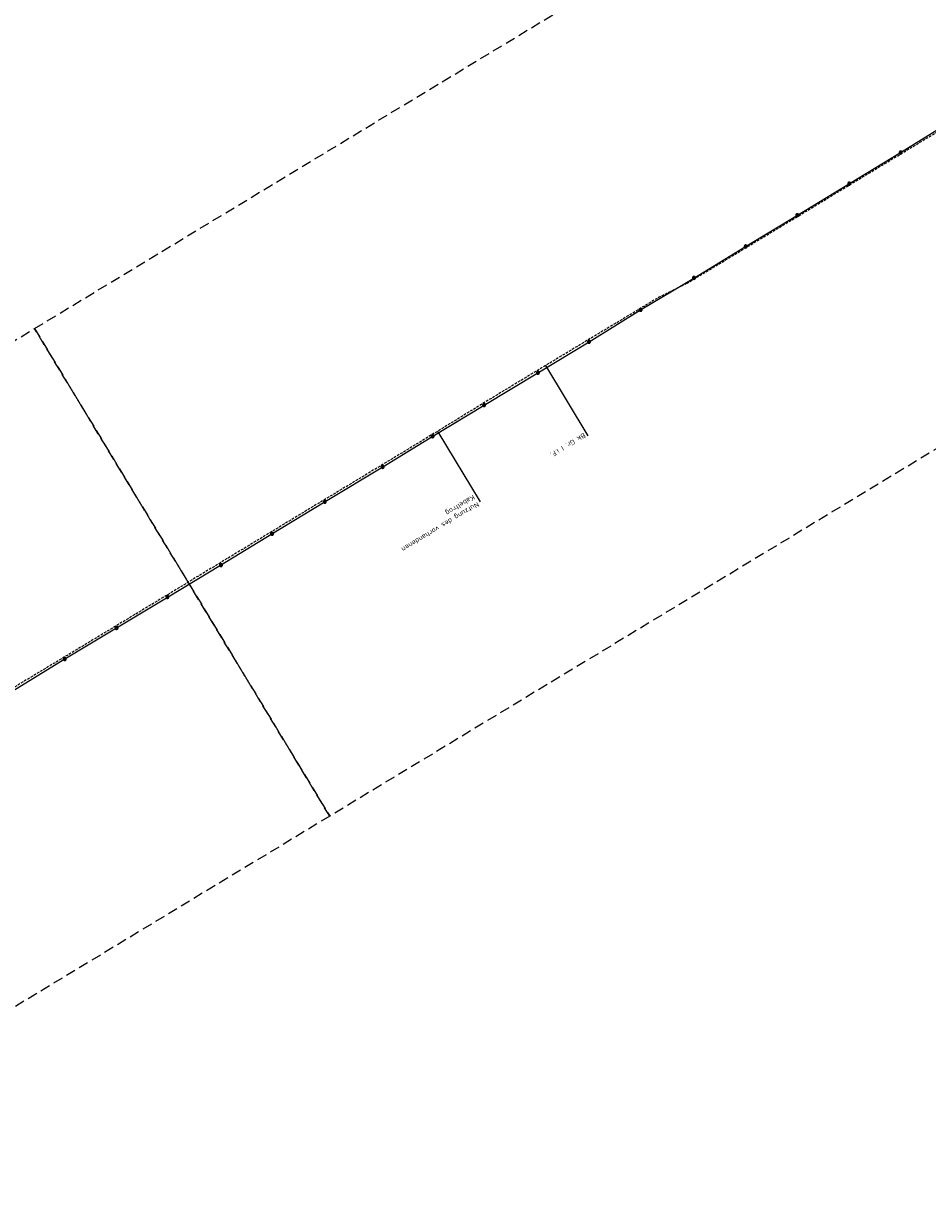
# Model space of a CAD drawing. Header units: metres. Extents: x 3425266 to 3446567, y 5432533 to 5452217.
# Tile 17 of 82: x 3433283 to 3433738, y 5436416 to 5437011. Entities that reach past the tile are written whole.
import ezdxf
from ezdxf import colors
from ezdxf.entities.mleader import LeaderData, LeaderLine
from ezdxf.math import Vec2, Vec3

# ---------------------------------------------------------------- set-up
doc = ezdxf.new("R2010")
doc.units = ezdxf.units.M
doc.header["$MEASUREMENT"] = 0
doc.linetypes.add('DASHED', pattern=[0.75, 0.5, -0.25])
doc.linetypes.add('STRICHLINIEX2', pattern=[1.5, 1, -0.5])
doc.layers.add('B_KTB_Text', color=7, linetype='Continuous', lineweight=18, true_color=0x939393)
doc.layers.add('MC-AL-Blattschnitte_3433', color=30, linetype='STRICHLINIEX2', lineweight=18, plot=False)
doc.layers.add('MC-AL_Neubau_Planung-ESTW-Landau-Kabeltrog_vorhanden_TXT', color=30, linetype='Continuous', lineweight=25)
doc.layers.add('R_KTB', color=40, linetype='Continuous', lineweight=18)
doc.layers.add('MC-AL_Verlauf_KTB_Bestandstrog_LIN', color=80, linetype='Continuous')
doc.styles.add('Isocpeur', font='isocpeur.ttf')

# ---------------------------------------------------------------- blocks, each defined once
blk = doc.blocks.new('_None')

msp = doc.modelspace()

# ---------------------------------------------------------------- linework, layer by layer
at = {"layer": 'MC-AL-Blattschnitte_3433', "ltscale": 5}
msp.add_lwpolyline([(3433436.978, 5436611.785), (3432647.468, 5436133.817), (3432498.834, 5436379.331), (3433288.345, 5436857.298)], close=True, dxfattribs=at)
at = {"layer": 'MC-AL_Verlauf_KTB_Bestandstrog_LIN', "linetype": 'DASHED', "ltscale": 2.5, "flags": 128}
for points in [[(3433616.916, 5436880.091), (3433635.352, 5436891.246), (3433651.934, 5436901.303), (3433673.133, 5436914.109), (3433697.71, 5436929.024), (3433724.952, 5436945.49), (3433751.753, 5436961.752)], [(3433616.916, 5436880.091), (3433602.932, 5436873.143), (3433568.373, 5436852.394), (3433522.804, 5436824.88), (3433505.885, 5436814.534), (3433480.845, 5436799.222), (3433425.355, 5436765.723), (3433340.073, 5436714.025), (3433273.71, 5436674.033), (3433136.162, 5436590.295), (3433073.566, 5436552.184), (3432939.912, 5436471.322), (3432872.928, 5436430.76)]]:
    msp.add_lwpolyline(points, dxfattribs=at)
at = {"layer": 'R_KTB'}
for p, q in [((3433725.118, 5436946.322), (3433723.836, 5436945.543)), ((3433724.088, 5436946.574), (3433724.867, 5436945.292)), ((3433699.23, 5436930.649), (3433697.948, 5436929.87)), ((3433698.2, 5436930.901), (3433698.979, 5436929.619)), ((3433673.042, 5436914.794), (3433671.76, 5436914.015)), ((3433672.012, 5436915.046), (3433672.791, 5436913.764)), ((3433647.053, 5436899.03), (3433645.771, 5436898.251)), ((3433646.023, 5436899.282), (3433646.802, 5436898)), ((3433621.034, 5436883.214), (3433619.752, 5436882.435)), ((3433620.004, 5436883.466), (3433620.783, 5436882.184)), ((3433594.155, 5436867.129), (3433592.873, 5436866.35)), ((3433593.125, 5436867.381), (3433593.904, 5436866.099)), ((3433568.17, 5436851.056), (3433566.888, 5436850.277)), ((3433567.14, 5436851.308), (3433567.919, 5436850.026)), ((3433542.428, 5436835.409), (3433541.146, 5436834.63)), ((3433541.398, 5436835.661), (3433542.177, 5436834.379)), ((3433515.324, 5436819.187), (3433514.042, 5436818.408)), ((3433514.294, 5436819.439), (3433515.073, 5436818.157)), ((3433464.262, 5436788.056), (3433462.98, 5436787.277)), ((3433463.232, 5436788.308), (3433464.011, 5436787.026)), ((3433435.149, 5436770.524), (3433433.867, 5436769.745)), ((3433434.119, 5436770.776), (3433434.898, 5436769.494)), ((3433408.585, 5436754.38), (3433407.303, 5436753.601)), ((3433407.555, 5436754.632), (3433408.334, 5436753.35)), ((3433382.842, 5436738.577), (3433381.56, 5436737.798)), ((3433381.812, 5436738.829), (3433382.591, 5436737.547)), ((3433355.93, 5436722.536), (3433354.648, 5436721.757)), ((3433354.9, 5436722.788), (3433355.679, 5436721.506)), ((3433330.3, 5436706.958), (3433329.018, 5436706.179)), ((3433329.27, 5436707.21), (3433330.049, 5436705.928)), ((3433304.188, 5436691.305), (3433302.906, 5436690.526)), ((3433303.158, 5436691.557), (3433303.937, 5436690.275))]:
    msp.add_line(p, q, dxfattribs=at)
for points in [[(3433723.836, 5436945.543), (3433723.881, 5436945.478), (3433723.931, 5436945.419), (3433723.988, 5436945.364), (3433724.05, 5436945.316), (3433724.117, 5436945.275), (3433724.188, 5436945.241), (3433724.262, 5436945.215), (3433724.338, 5436945.196), (3433724.416, 5436945.185), (3433724.494, 5436945.183), (3433724.573, 5436945.189), (3433724.65, 5436945.203), (3433724.725, 5436945.225), (3433724.798, 5436945.255), (3433724.867, 5436945.292), (3433724.932, 5436945.336), (3433724.992, 5436945.387), (3433725.046, 5436945.443), (3433725.094, 5436945.506), (3433725.135, 5436945.572), (3433725.169, 5436945.643), (3433725.196, 5436945.717), (3433725.214, 5436945.793), (3433725.225, 5436945.871), (3433725.227, 5436945.95), (3433725.221, 5436946.028), (3433725.207, 5436946.105), (3433725.185, 5436946.18), (3433725.156, 5436946.253), (3433725.118, 5436946.322), (3433725.074, 5436946.387), (3433725.023, 5436946.447), (3433724.967, 5436946.501), (3433724.905, 5436946.549), (3433724.838, 5436946.591), (3433724.767, 5436946.624), (3433724.693, 5436946.651), (3433724.617, 5436946.67), (3433724.539, 5436946.68), (3433724.461, 5436946.683), (3433724.382, 5436946.677), (3433724.305, 5436946.663), (3433724.23, 5436946.641), (3433724.157, 5436946.611), (3433724.088, 5436946.574), (3433724.023, 5436946.529), (3433723.963, 5436946.479), (3433723.909, 5436946.422), (3433723.861, 5436946.36), (3433723.82, 5436946.293), (3433723.786, 5436946.222), (3433723.759, 5436946.148), (3433723.741, 5436946.072), (3433723.73, 5436945.994), (3433723.728, 5436945.916), (3433723.734, 5436945.838), (3433723.748, 5436945.76), (3433723.77, 5436945.685), (3433723.799, 5436945.613), (3433723.836, 5436945.543)], [(3433697.948, 5436929.87), (3433697.993, 5436929.805), (3433698.043, 5436929.746), (3433698.1, 5436929.691), (3433698.162, 5436929.643), (3433698.229, 5436929.602), (3433698.3, 5436929.568), (3433698.374, 5436929.542), (3433698.45, 5436929.523), (3433698.528, 5436929.512), (3433698.606, 5436929.51), (3433698.685, 5436929.516), (3433698.762, 5436929.53), (3433698.837, 5436929.552), (3433698.91, 5436929.582), (3433698.979, 5436929.619), (3433699.044, 5436929.663), (3433699.104, 5436929.714), (3433699.158, 5436929.77), (3433699.206, 5436929.833), (3433699.247, 5436929.899), (3433699.281, 5436929.97), (3433699.308, 5436930.044), (3433699.326, 5436930.12), (3433699.337, 5436930.198), (3433699.339, 5436930.277), (3433699.333, 5436930.355), (3433699.319, 5436930.432), (3433699.297, 5436930.507), (3433699.268, 5436930.58), (3433699.23, 5436930.649), (3433699.186, 5436930.714), (3433699.135, 5436930.774), (3433699.079, 5436930.828), (3433699.017, 5436930.876), (3433698.95, 5436930.918), (3433698.879, 5436930.951), (3433698.805, 5436930.978), (3433698.729, 5436930.997), (3433698.651, 5436931.007), (3433698.573, 5436931.01), (3433698.494, 5436931.004), (3433698.417, 5436930.99), (3433698.342, 5436930.968), (3433698.269, 5436930.938), (3433698.2, 5436930.901), (3433698.135, 5436930.856), (3433698.075, 5436930.806), (3433698.021, 5436930.749), (3433697.973, 5436930.687), (3433697.932, 5436930.62), (3433697.898, 5436930.549), (3433697.871, 5436930.475), (3433697.853, 5436930.399), (3433697.842, 5436930.321), (3433697.84, 5436930.243), (3433697.846, 5436930.165), (3433697.86, 5436930.087), (3433697.882, 5436930.012), (3433697.911, 5436929.94), (3433697.948, 5436929.87)], [(3433671.76, 5436914.015), (3433671.805, 5436913.95), (3433671.855, 5436913.891), (3433671.912, 5436913.836), (3433671.974, 5436913.788), (3433672.041, 5436913.747), (3433672.112, 5436913.713), (3433672.186, 5436913.687), (3433672.262, 5436913.668), (3433672.34, 5436913.657), (3433672.418, 5436913.655), (3433672.497, 5436913.661), (3433672.574, 5436913.675), (3433672.649, 5436913.697), (3433672.722, 5436913.727), (3433672.791, 5436913.764), (3433672.856, 5436913.808), (3433672.916, 5436913.859), (3433672.97, 5436913.915), (3433673.018, 5436913.978), (3433673.059, 5436914.044), (3433673.093, 5436914.115), (3433673.12, 5436914.189), (3433673.138, 5436914.265), (3433673.149, 5436914.343), (3433673.151, 5436914.422), (3433673.145, 5436914.5), (3433673.131, 5436914.577), (3433673.109, 5436914.652), (3433673.08, 5436914.725), (3433673.042, 5436914.794), (3433672.998, 5436914.859), (3433672.947, 5436914.919), (3433672.891, 5436914.973), (3433672.829, 5436915.021), (3433672.762, 5436915.063), (3433672.691, 5436915.096), (3433672.617, 5436915.123), (3433672.541, 5436915.142), (3433672.463, 5436915.152), (3433672.385, 5436915.155), (3433672.306, 5436915.149), (3433672.229, 5436915.135), (3433672.154, 5436915.113), (3433672.081, 5436915.083), (3433672.012, 5436915.046), (3433671.947, 5436915.001), (3433671.887, 5436914.951), (3433671.833, 5436914.894), (3433671.785, 5436914.832), (3433671.744, 5436914.765), (3433671.71, 5436914.694), (3433671.683, 5436914.62), (3433671.665, 5436914.544), (3433671.654, 5436914.466), (3433671.652, 5436914.388), (3433671.658, 5436914.31), (3433671.672, 5436914.232), (3433671.694, 5436914.157), (3433671.723, 5436914.085), (3433671.76, 5436914.015)], [(3433645.771, 5436898.251), (3433645.816, 5436898.186), (3433645.866, 5436898.127), (3433645.923, 5436898.072), (3433645.985, 5436898.024), (3433646.052, 5436897.983), (3433646.123, 5436897.949), (3433646.197, 5436897.923), (3433646.273, 5436897.904), (3433646.351, 5436897.893), (3433646.429, 5436897.891), (3433646.508, 5436897.897), (3433646.585, 5436897.911), (3433646.66, 5436897.933), (3433646.733, 5436897.963), (3433646.802, 5436898), (3433646.867, 5436898.044), (3433646.927, 5436898.095), (3433646.981, 5436898.151), (3433647.029, 5436898.214), (3433647.07, 5436898.28), (3433647.104, 5436898.351), (3433647.131, 5436898.425), (3433647.149, 5436898.501), (3433647.16, 5436898.579), (3433647.162, 5436898.658), (3433647.156, 5436898.736), (3433647.142, 5436898.813), (3433647.12, 5436898.888), (3433647.091, 5436898.961), (3433647.053, 5436899.03), (3433647.009, 5436899.095), (3433646.958, 5436899.155), (3433646.902, 5436899.209), (3433646.84, 5436899.257), (3433646.773, 5436899.299), (3433646.702, 5436899.332), (3433646.628, 5436899.359), (3433646.552, 5436899.378), (3433646.474, 5436899.388), (3433646.396, 5436899.391), (3433646.317, 5436899.385), (3433646.24, 5436899.371), (3433646.165, 5436899.349), (3433646.092, 5436899.319), (3433646.023, 5436899.282), (3433645.958, 5436899.237), (3433645.898, 5436899.187), (3433645.844, 5436899.13), (3433645.796, 5436899.068), (3433645.755, 5436899.001), (3433645.721, 5436898.93), (3433645.694, 5436898.856), (3433645.676, 5436898.78), (3433645.665, 5436898.702), (3433645.663, 5436898.624), (3433645.669, 5436898.546), (3433645.683, 5436898.468), (3433645.705, 5436898.393), (3433645.734, 5436898.321), (3433645.771, 5436898.251)], [(3433619.752, 5436882.435), (3433619.797, 5436882.37), (3433619.847, 5436882.311), (3433619.904, 5436882.256), (3433619.966, 5436882.208), (3433620.033, 5436882.167), (3433620.104, 5436882.133), (3433620.178, 5436882.107), (3433620.254, 5436882.088), (3433620.332, 5436882.077), (3433620.41, 5436882.075), (3433620.489, 5436882.081), (3433620.566, 5436882.095), (3433620.641, 5436882.117), (3433620.714, 5436882.147), (3433620.783, 5436882.184), (3433620.848, 5436882.228), (3433620.908, 5436882.279), (3433620.962, 5436882.335), (3433621.01, 5436882.398), (3433621.051, 5436882.464), (3433621.085, 5436882.535), (3433621.112, 5436882.609), (3433621.13, 5436882.685), (3433621.141, 5436882.763), (3433621.143, 5436882.842), (3433621.137, 5436882.92), (3433621.123, 5436882.997), (3433621.101, 5436883.072), (3433621.072, 5436883.145), (3433621.034, 5436883.214), (3433620.99, 5436883.279), (3433620.939, 5436883.339), (3433620.883, 5436883.393), (3433620.821, 5436883.441), (3433620.754, 5436883.483), (3433620.683, 5436883.516), (3433620.609, 5436883.543), (3433620.533, 5436883.562), (3433620.455, 5436883.572), (3433620.377, 5436883.575), (3433620.298, 5436883.569), (3433620.221, 5436883.555), (3433620.146, 5436883.533), (3433620.073, 5436883.503), (3433620.004, 5436883.466), (3433619.939, 5436883.421), (3433619.879, 5436883.371), (3433619.825, 5436883.314), (3433619.777, 5436883.252), (3433619.736, 5436883.185), (3433619.702, 5436883.114), (3433619.675, 5436883.04), (3433619.657, 5436882.964), (3433619.646, 5436882.886), (3433619.644, 5436882.808), (3433619.65, 5436882.73), (3433619.664, 5436882.652), (3433619.686, 5436882.577), (3433619.715, 5436882.505), (3433619.752, 5436882.435)], [(3433592.873, 5436866.35), (3433592.918, 5436866.285), (3433592.968, 5436866.226), (3433593.025, 5436866.171), (3433593.087, 5436866.123), (3433593.154, 5436866.082), (3433593.225, 5436866.048), (3433593.299, 5436866.022), (3433593.375, 5436866.003), (3433593.453, 5436865.992), (3433593.531, 5436865.99), (3433593.61, 5436865.996), (3433593.687, 5436866.01), (3433593.762, 5436866.032), (3433593.835, 5436866.062), (3433593.904, 5436866.099), (3433593.969, 5436866.143), (3433594.029, 5436866.194), (3433594.083, 5436866.25), (3433594.131, 5436866.313), (3433594.172, 5436866.379), (3433594.206, 5436866.45), (3433594.233, 5436866.524), (3433594.251, 5436866.6), (3433594.262, 5436866.678), (3433594.264, 5436866.757), (3433594.258, 5436866.835), (3433594.244, 5436866.912), (3433594.222, 5436866.987), (3433594.193, 5436867.06), (3433594.155, 5436867.129), (3433594.111, 5436867.194), (3433594.06, 5436867.254), (3433594.004, 5436867.308), (3433593.942, 5436867.356), (3433593.875, 5436867.398), (3433593.804, 5436867.431), (3433593.73, 5436867.458), (3433593.654, 5436867.477), (3433593.576, 5436867.487), (3433593.498, 5436867.49), (3433593.419, 5436867.484), (3433593.342, 5436867.47), (3433593.267, 5436867.448), (3433593.194, 5436867.418), (3433593.125, 5436867.381), (3433593.06, 5436867.336), (3433593, 5436867.286), (3433592.946, 5436867.229), (3433592.898, 5436867.167), (3433592.857, 5436867.1), (3433592.823, 5436867.029), (3433592.796, 5436866.955), (3433592.778, 5436866.879), (3433592.767, 5436866.801), (3433592.765, 5436866.723), (3433592.771, 5436866.645), (3433592.785, 5436866.567), (3433592.807, 5436866.492), (3433592.836, 5436866.42), (3433592.873, 5436866.35)], [(3433566.888, 5436850.277), (3433566.933, 5436850.212), (3433566.983, 5436850.153), (3433567.04, 5436850.098), (3433567.102, 5436850.05), (3433567.169, 5436850.009), (3433567.24, 5436849.975), (3433567.314, 5436849.949), (3433567.39, 5436849.93), (3433567.468, 5436849.919), (3433567.546, 5436849.917), (3433567.625, 5436849.923), (3433567.702, 5436849.937), (3433567.777, 5436849.959), (3433567.85, 5436849.989), (3433567.919, 5436850.026), (3433567.984, 5436850.07), (3433568.044, 5436850.121), (3433568.098, 5436850.177), (3433568.146, 5436850.24), (3433568.187, 5436850.306), (3433568.221, 5436850.377), (3433568.248, 5436850.451), (3433568.266, 5436850.527), (3433568.277, 5436850.605), (3433568.279, 5436850.684), (3433568.273, 5436850.762), (3433568.259, 5436850.839), (3433568.237, 5436850.914), (3433568.208, 5436850.987), (3433568.17, 5436851.056), (3433568.126, 5436851.121), (3433568.075, 5436851.181), (3433568.019, 5436851.235), (3433567.957, 5436851.283), (3433567.89, 5436851.325), (3433567.819, 5436851.358), (3433567.745, 5436851.385), (3433567.669, 5436851.404), (3433567.591, 5436851.414), (3433567.513, 5436851.417), (3433567.434, 5436851.411), (3433567.357, 5436851.397), (3433567.282, 5436851.375), (3433567.209, 5436851.345), (3433567.14, 5436851.308), (3433567.075, 5436851.263), (3433567.015, 5436851.213), (3433566.961, 5436851.156), (3433566.913, 5436851.094), (3433566.872, 5436851.027), (3433566.838, 5436850.956), (3433566.811, 5436850.882), (3433566.793, 5436850.806), (3433566.782, 5436850.728), (3433566.78, 5436850.65), (3433566.786, 5436850.572), (3433566.8, 5436850.494), (3433566.822, 5436850.419), (3433566.851, 5436850.347), (3433566.888, 5436850.277)], [(3433541.146, 5436834.63), (3433541.191, 5436834.565), (3433541.241, 5436834.506), (3433541.298, 5436834.451), (3433541.36, 5436834.403), (3433541.427, 5436834.362), (3433541.498, 5436834.328), (3433541.572, 5436834.302), (3433541.648, 5436834.283), (3433541.726, 5436834.272), (3433541.804, 5436834.27), (3433541.883, 5436834.276), (3433541.96, 5436834.29), (3433542.035, 5436834.312), (3433542.108, 5436834.342), (3433542.177, 5436834.379), (3433542.242, 5436834.423), (3433542.302, 5436834.474), (3433542.356, 5436834.53), (3433542.404, 5436834.593), (3433542.445, 5436834.659), (3433542.479, 5436834.73), (3433542.506, 5436834.804), (3433542.524, 5436834.88), (3433542.535, 5436834.958), (3433542.537, 5436835.037), (3433542.531, 5436835.115), (3433542.517, 5436835.192), (3433542.495, 5436835.267), (3433542.466, 5436835.34), (3433542.428, 5436835.409), (3433542.384, 5436835.474), (3433542.333, 5436835.534), (3433542.277, 5436835.588), (3433542.215, 5436835.636), (3433542.148, 5436835.678), (3433542.077, 5436835.711), (3433542.003, 5436835.738), (3433541.927, 5436835.757), (3433541.849, 5436835.767), (3433541.771, 5436835.77), (3433541.692, 5436835.764), (3433541.615, 5436835.75), (3433541.54, 5436835.728), (3433541.467, 5436835.698), (3433541.398, 5436835.661), (3433541.333, 5436835.616), (3433541.273, 5436835.566), (3433541.219, 5436835.509), (3433541.171, 5436835.447), (3433541.13, 5436835.38), (3433541.096, 5436835.309), (3433541.069, 5436835.235), (3433541.051, 5436835.159), (3433541.04, 5436835.081), (3433541.038, 5436835.003), (3433541.044, 5436834.925), (3433541.058, 5436834.847), (3433541.08, 5436834.772), (3433541.109, 5436834.7), (3433541.146, 5436834.63)], [(3433514.042, 5436818.408), (3433514.087, 5436818.343), (3433514.137, 5436818.284), (3433514.194, 5436818.229), (3433514.256, 5436818.181), (3433514.323, 5436818.14), (3433514.394, 5436818.106), (3433514.468, 5436818.08), (3433514.544, 5436818.061), (3433514.622, 5436818.05), (3433514.7, 5436818.048), (3433514.779, 5436818.054), (3433514.856, 5436818.068), (3433514.931, 5436818.09), (3433515.004, 5436818.12), (3433515.073, 5436818.157), (3433515.138, 5436818.201), (3433515.198, 5436818.252), (3433515.252, 5436818.308), (3433515.3, 5436818.371), (3433515.341, 5436818.437), (3433515.375, 5436818.508), (3433515.402, 5436818.582), (3433515.42, 5436818.658), (3433515.431, 5436818.736), (3433515.433, 5436818.815), (3433515.427, 5436818.893), (3433515.413, 5436818.97), (3433515.391, 5436819.045), (3433515.362, 5436819.118), (3433515.324, 5436819.187), (3433515.28, 5436819.252), (3433515.229, 5436819.312), (3433515.173, 5436819.366), (3433515.111, 5436819.414), (3433515.044, 5436819.456), (3433514.973, 5436819.489), (3433514.899, 5436819.516), (3433514.823, 5436819.535), (3433514.745, 5436819.545), (3433514.667, 5436819.548), (3433514.588, 5436819.542), (3433514.511, 5436819.528), (3433514.436, 5436819.506), (3433514.363, 5436819.476), (3433514.294, 5436819.439), (3433514.229, 5436819.394), (3433514.169, 5436819.344), (3433514.115, 5436819.287), (3433514.067, 5436819.225), (3433514.026, 5436819.158), (3433513.992, 5436819.087), (3433513.965, 5436819.013), (3433513.947, 5436818.937), (3433513.936, 5436818.859), (3433513.934, 5436818.781), (3433513.94, 5436818.703), (3433513.954, 5436818.625), (3433513.976, 5436818.55), (3433514.005, 5436818.478), (3433514.042, 5436818.408)], [(3433462.98, 5436787.277), (3433463.025, 5436787.212), (3433463.075, 5436787.153), (3433463.132, 5436787.098), (3433463.194, 5436787.05), (3433463.261, 5436787.009), (3433463.332, 5436786.975), (3433463.406, 5436786.949), (3433463.482, 5436786.93), (3433463.56, 5436786.919), (3433463.638, 5436786.917), (3433463.717, 5436786.923), (3433463.794, 5436786.937), (3433463.869, 5436786.959), (3433463.942, 5436786.989), (3433464.011, 5436787.026), (3433464.076, 5436787.07), (3433464.136, 5436787.121), (3433464.19, 5436787.177), (3433464.238, 5436787.24), (3433464.279, 5436787.306), (3433464.313, 5436787.377), (3433464.34, 5436787.451), (3433464.358, 5436787.527), (3433464.369, 5436787.605), (3433464.371, 5436787.684), (3433464.365, 5436787.762), (3433464.351, 5436787.839), (3433464.329, 5436787.914), (3433464.3, 5436787.987), (3433464.262, 5436788.056), (3433464.218, 5436788.121), (3433464.167, 5436788.181), (3433464.111, 5436788.235), (3433464.049, 5436788.283), (3433463.982, 5436788.325), (3433463.911, 5436788.358), (3433463.837, 5436788.385), (3433463.761, 5436788.404), (3433463.683, 5436788.414), (3433463.605, 5436788.417), (3433463.526, 5436788.411), (3433463.449, 5436788.397), (3433463.374, 5436788.375), (3433463.301, 5436788.345), (3433463.232, 5436788.308), (3433463.167, 5436788.263), (3433463.107, 5436788.213), (3433463.053, 5436788.156), (3433463.005, 5436788.094), (3433462.964, 5436788.027), (3433462.93, 5436787.956), (3433462.903, 5436787.882), (3433462.885, 5436787.806), (3433462.874, 5436787.728), (3433462.872, 5436787.65), (3433462.878, 5436787.572), (3433462.892, 5436787.494), (3433462.914, 5436787.419), (3433462.943, 5436787.347), (3433462.98, 5436787.277)], [(3433433.867, 5436769.745), (3433433.912, 5436769.68), (3433433.962, 5436769.621), (3433434.019, 5436769.566), (3433434.081, 5436769.518), (3433434.148, 5436769.477), (3433434.219, 5436769.443), (3433434.293, 5436769.417), (3433434.369, 5436769.398), (3433434.447, 5436769.387), (3433434.525, 5436769.385), (3433434.604, 5436769.391), (3433434.681, 5436769.405), (3433434.756, 5436769.427), (3433434.829, 5436769.457), (3433434.898, 5436769.494), (3433434.963, 5436769.538), (3433435.023, 5436769.589), (3433435.077, 5436769.645), (3433435.125, 5436769.708), (3433435.166, 5436769.774), (3433435.2, 5436769.845), (3433435.227, 5436769.919), (3433435.245, 5436769.995), (3433435.256, 5436770.073), (3433435.258, 5436770.152), (3433435.252, 5436770.23), (3433435.238, 5436770.307), (3433435.216, 5436770.382), (3433435.187, 5436770.455), (3433435.149, 5436770.524), (3433435.105, 5436770.589), (3433435.054, 5436770.649), (3433434.998, 5436770.703), (3433434.936, 5436770.751), (3433434.869, 5436770.793), (3433434.798, 5436770.826), (3433434.724, 5436770.853), (3433434.648, 5436770.872), (3433434.57, 5436770.882), (3433434.492, 5436770.885), (3433434.413, 5436770.879), (3433434.336, 5436770.865), (3433434.261, 5436770.843), (3433434.188, 5436770.813), (3433434.119, 5436770.776), (3433434.054, 5436770.731), (3433433.994, 5436770.681), (3433433.94, 5436770.624), (3433433.892, 5436770.562), (3433433.851, 5436770.495), (3433433.817, 5436770.424), (3433433.79, 5436770.35), (3433433.772, 5436770.274), (3433433.761, 5436770.196), (3433433.759, 5436770.118), (3433433.765, 5436770.04), (3433433.779, 5436769.962), (3433433.801, 5436769.887), (3433433.83, 5436769.815), (3433433.867, 5436769.745)], [(3433407.303, 5436753.601), (3433407.348, 5436753.536), (3433407.398, 5436753.477), (3433407.455, 5436753.422), (3433407.517, 5436753.374), (3433407.584, 5436753.333), (3433407.655, 5436753.299), (3433407.729, 5436753.273), (3433407.805, 5436753.254), (3433407.883, 5436753.243), (3433407.961, 5436753.241), (3433408.04, 5436753.247), (3433408.117, 5436753.261), (3433408.192, 5436753.283), (3433408.265, 5436753.313), (3433408.334, 5436753.35), (3433408.399, 5436753.394), (3433408.459, 5436753.445), (3433408.513, 5436753.501), (3433408.561, 5436753.564), (3433408.602, 5436753.63), (3433408.636, 5436753.701), (3433408.663, 5436753.775), (3433408.681, 5436753.851), (3433408.692, 5436753.929), (3433408.694, 5436754.008), (3433408.688, 5436754.086), (3433408.674, 5436754.163), (3433408.652, 5436754.238), (3433408.623, 5436754.311), (3433408.585, 5436754.38), (3433408.541, 5436754.445), (3433408.49, 5436754.505), (3433408.434, 5436754.559), (3433408.372, 5436754.607), (3433408.305, 5436754.649), (3433408.234, 5436754.682), (3433408.16, 5436754.709), (3433408.084, 5436754.728), (3433408.006, 5436754.738), (3433407.928, 5436754.741), (3433407.849, 5436754.735), (3433407.772, 5436754.721), (3433407.697, 5436754.699), (3433407.624, 5436754.669), (3433407.555, 5436754.632), (3433407.49, 5436754.587), (3433407.43, 5436754.537), (3433407.376, 5436754.48), (3433407.328, 5436754.418), (3433407.287, 5436754.351), (3433407.253, 5436754.28), (3433407.226, 5436754.206), (3433407.208, 5436754.13), (3433407.197, 5436754.052), (3433407.195, 5436753.974), (3433407.201, 5436753.896), (3433407.215, 5436753.818), (3433407.237, 5436753.743), (3433407.266, 5436753.671), (3433407.303, 5436753.601)], [(3433381.56, 5436737.798), (3433381.605, 5436737.733), (3433381.655, 5436737.674), (3433381.712, 5436737.619), (3433381.774, 5436737.571), (3433381.841, 5436737.53), (3433381.912, 5436737.496), (3433381.986, 5436737.47), (3433382.062, 5436737.451), (3433382.14, 5436737.44), (3433382.218, 5436737.438), (3433382.297, 5436737.444), (3433382.374, 5436737.458), (3433382.449, 5436737.48), (3433382.522, 5436737.51), (3433382.591, 5436737.547), (3433382.656, 5436737.591), (3433382.716, 5436737.642), (3433382.77, 5436737.698), (3433382.818, 5436737.761), (3433382.859, 5436737.827), (3433382.893, 5436737.898), (3433382.92, 5436737.972), (3433382.938, 5436738.048), (3433382.949, 5436738.126), (3433382.951, 5436738.205), (3433382.945, 5436738.283), (3433382.931, 5436738.36), (3433382.909, 5436738.435), (3433382.88, 5436738.508), (3433382.842, 5436738.577), (3433382.798, 5436738.642), (3433382.747, 5436738.702), (3433382.691, 5436738.756), (3433382.629, 5436738.804), (3433382.562, 5436738.846), (3433382.491, 5436738.879), (3433382.417, 5436738.906), (3433382.341, 5436738.925), (3433382.263, 5436738.935), (3433382.185, 5436738.938), (3433382.106, 5436738.932), (3433382.029, 5436738.918), (3433381.954, 5436738.896), (3433381.881, 5436738.866), (3433381.812, 5436738.829), (3433381.747, 5436738.784), (3433381.687, 5436738.734), (3433381.633, 5436738.677), (3433381.585, 5436738.615), (3433381.544, 5436738.548), (3433381.51, 5436738.477), (3433381.483, 5436738.403), (3433381.465, 5436738.327), (3433381.454, 5436738.249), (3433381.452, 5436738.171), (3433381.458, 5436738.093), (3433381.472, 5436738.015), (3433381.494, 5436737.94), (3433381.523, 5436737.868), (3433381.56, 5436737.798)], [(3433354.648, 5436721.757), (3433354.693, 5436721.692), (3433354.743, 5436721.633), (3433354.8, 5436721.578), (3433354.862, 5436721.53), (3433354.929, 5436721.489), (3433355, 5436721.455), (3433355.074, 5436721.429), (3433355.15, 5436721.41), (3433355.228, 5436721.399), (3433355.306, 5436721.397), (3433355.385, 5436721.403), (3433355.462, 5436721.417), (3433355.537, 5436721.439), (3433355.61, 5436721.469), (3433355.679, 5436721.506), (3433355.744, 5436721.55), (3433355.804, 5436721.601), (3433355.858, 5436721.657), (3433355.906, 5436721.72), (3433355.947, 5436721.786), (3433355.981, 5436721.857), (3433356.008, 5436721.931), (3433356.026, 5436722.007), (3433356.037, 5436722.085), (3433356.039, 5436722.164), (3433356.033, 5436722.242), (3433356.019, 5436722.319), (3433355.997, 5436722.394), (3433355.968, 5436722.467), (3433355.93, 5436722.536), (3433355.886, 5436722.601), (3433355.835, 5436722.661), (3433355.779, 5436722.715), (3433355.717, 5436722.763), (3433355.65, 5436722.805), (3433355.579, 5436722.838), (3433355.505, 5436722.865), (3433355.429, 5436722.884), (3433355.351, 5436722.894), (3433355.273, 5436722.897), (3433355.194, 5436722.891), (3433355.117, 5436722.877), (3433355.042, 5436722.855), (3433354.969, 5436722.825), (3433354.9, 5436722.788), (3433354.835, 5436722.743), (3433354.775, 5436722.693), (3433354.721, 5436722.636), (3433354.673, 5436722.574), (3433354.632, 5436722.507), (3433354.598, 5436722.436), (3433354.571, 5436722.362), (3433354.553, 5436722.286), (3433354.542, 5436722.208), (3433354.54, 5436722.13), (3433354.546, 5436722.052), (3433354.56, 5436721.974), (3433354.582, 5436721.899), (3433354.611, 5436721.827), (3433354.648, 5436721.757)], [(3433329.018, 5436706.179), (3433329.063, 5436706.114), (3433329.113, 5436706.055), (3433329.17, 5436706), (3433329.232, 5436705.952), (3433329.299, 5436705.911), (3433329.37, 5436705.877), (3433329.444, 5436705.851), (3433329.52, 5436705.832), (3433329.598, 5436705.821), (3433329.676, 5436705.819), (3433329.755, 5436705.825), (3433329.832, 5436705.839), (3433329.907, 5436705.861), (3433329.98, 5436705.891), (3433330.049, 5436705.928), (3433330.114, 5436705.972), (3433330.174, 5436706.023), (3433330.228, 5436706.079), (3433330.276, 5436706.142), (3433330.317, 5436706.208), (3433330.351, 5436706.279), (3433330.378, 5436706.353), (3433330.396, 5436706.429), (3433330.407, 5436706.507), (3433330.409, 5436706.586), (3433330.403, 5436706.664), (3433330.389, 5436706.741), (3433330.367, 5436706.816), (3433330.338, 5436706.889), (3433330.3, 5436706.958), (3433330.256, 5436707.023), (3433330.205, 5436707.083), (3433330.149, 5436707.137), (3433330.087, 5436707.185), (3433330.02, 5436707.227), (3433329.949, 5436707.26), (3433329.875, 5436707.287), (3433329.799, 5436707.306), (3433329.721, 5436707.316), (3433329.643, 5436707.319), (3433329.564, 5436707.313), (3433329.487, 5436707.299), (3433329.412, 5436707.277), (3433329.339, 5436707.247), (3433329.27, 5436707.21), (3433329.205, 5436707.165), (3433329.145, 5436707.115), (3433329.091, 5436707.058), (3433329.043, 5436706.996), (3433329.002, 5436706.929), (3433328.968, 5436706.858), (3433328.941, 5436706.784), (3433328.923, 5436706.708), (3433328.912, 5436706.63), (3433328.91, 5436706.552), (3433328.916, 5436706.474), (3433328.93, 5436706.396), (3433328.952, 5436706.321), (3433328.981, 5436706.249), (3433329.018, 5436706.179)], [(3433302.906, 5436690.526), (3433302.951, 5436690.461), (3433303.001, 5436690.402), (3433303.058, 5436690.347), (3433303.12, 5436690.299), (3433303.187, 5436690.258), (3433303.258, 5436690.224), (3433303.332, 5436690.198), (3433303.408, 5436690.179), (3433303.486, 5436690.168), (3433303.564, 5436690.166), (3433303.643, 5436690.172), (3433303.72, 5436690.186), (3433303.795, 5436690.208), (3433303.868, 5436690.238), (3433303.937, 5436690.275), (3433304.002, 5436690.319), (3433304.062, 5436690.37), (3433304.116, 5436690.426), (3433304.164, 5436690.489), (3433304.205, 5436690.555), (3433304.239, 5436690.626), (3433304.266, 5436690.7), (3433304.284, 5436690.776), (3433304.295, 5436690.854), (3433304.297, 5436690.933), (3433304.291, 5436691.011), (3433304.277, 5436691.088), (3433304.255, 5436691.163), (3433304.226, 5436691.236), (3433304.188, 5436691.305), (3433304.144, 5436691.37), (3433304.093, 5436691.43), (3433304.037, 5436691.484), (3433303.975, 5436691.532), (3433303.908, 5436691.574), (3433303.837, 5436691.607), (3433303.763, 5436691.634), (3433303.687, 5436691.653), (3433303.609, 5436691.663), (3433303.531, 5436691.666), (3433303.452, 5436691.66), (3433303.375, 5436691.646), (3433303.3, 5436691.624), (3433303.227, 5436691.594), (3433303.158, 5436691.557), (3433303.093, 5436691.512), (3433303.033, 5436691.462), (3433302.979, 5436691.405), (3433302.931, 5436691.343), (3433302.89, 5436691.276), (3433302.856, 5436691.205), (3433302.829, 5436691.131), (3433302.811, 5436691.055), (3433302.8, 5436690.977), (3433302.798, 5436690.899), (3433302.804, 5436690.821), (3433302.818, 5436690.743), (3433302.84, 5436690.668), (3433302.869, 5436690.596), (3433302.906, 5436690.526)]]:
    msp.add_lwpolyline(points, dxfattribs=at)

# ---------------------------------------------------------------- next in the draw order: leaders
at = {"layer": 'MC-AL_Neubau_Planung-ESTW-Landau-Kabeltrog_vorhanden_TXT'}
ml = msp.add_multileader_mtext('Standard', dxfattribs=at)
ml.set_content('Nutzung des vorhandenen\\PKabeltrog', color=256, style='Isocpeur')
ml.set_leader_properties()
ml.set_arrow_properties(name='NONE')
ml.build(insert=Vec2(0, 0))
ml.multileader.update_dxf_attribs({"has_text_frame": 1, "dogleg_length": 0, "arrow_head_size": 0})
ctx = ml.context
ctx.base_point, ctx.char_height, ctx.arrow_head_size, ctx.landing_gap_size, ctx.plane_origin, ctx.plane_x_axis, ctx.plane_y_axis = Vec3(3433512.759, 5436770.008), 2.5, 0, 1.25, Vec3(3433587.918, 5436587.048), Vec3(-0.8554493, -0.5178866), Vec3(0.5178866, -0.8554493)
notes = []
notes.append((ctx, [(0, (1, 1, 0), (3433512.759, 5436770.008), (-0.215843, -0.9764281), 0, [(0, [(3433491.359, 5436805.358)], 0, [])])]))
ctx.mtext.insert, ctx.mtext.text_direction, ctx.mtext.rotation, ctx.mtext.flow_direction = Vec3(3433512.532, 5436767.97), Vec3(-0.8554493, -0.5178866), 3.6859712, 5
ctx.mtext.has_bg_fill, ctx.mtext.bg_color, ctx.mtext.bg_scale_factor, ctx.mtext.bg_transparency, ctx.mtext.use_window_bg_color = 1, -1027028792, 1.5, 0, 1
for ctx, leaders in notes:
    for number, flags, end, landing, length, lines in leaders:
        leader = LeaderData()
        leader.index, (leader.has_last_leader_line, leader.has_dogleg_vector, leader.attachment_direction) = number, flags
        leader.last_leader_point, leader.dogleg_vector, leader.dogleg_length = Vec3(end), Vec3(landing), length
        for number, points, colour, breaks in lines:
            line = LeaderLine()
            line.index, line.vertices, line.color, line.breaks = number, Vec3.list(points), colors.encode_raw_color(colour), breaks
            leader.lines.append(line)
        ctx.leaders.append(leader)

# ---------------------------------------------------------------- next in the draw order: linework, layer by layer
at = {"layer": 'R_KTB'}
for p, q in [((3433489.426, 5436803.479), (3433488.144, 5436802.7)), ((3433488.396, 5436803.731), (3433489.175, 5436802.449))]:
    msp.add_line(p, q, dxfattribs=at)
at = {"layer": 'R_KTB', "flags": 128}
msp.add_lwpolyline([(3433276.516, 5436674.425), (3433303.566, 5436690.971), (3433329.636, 5436706.55), (3433355.546, 5436722.142), (3433382.037, 5436738.152), (3433407.893, 5436753.876), (3433434.594, 5436770.178), (3433463.697, 5436787.716), (3433488.825, 5436803.14), (3433514.735, 5436818.731), (3433541.792, 5436835.038), (3433567.609, 5436850.668), (3433593.5, 5436866.809), (3433620.27, 5436882.754), (3433646.324, 5436898.559), (3433672.516, 5436914.374), (3433698.676, 5436930.299), (3433724.372, 5436946.034), (3433751.287, 5436962.52)], dxfattribs=at)
at = {"layer": 'R_KTB'}
msp.add_lwpolyline([(3433488.144, 5436802.7), (3433488.189, 5436802.635), (3433488.239, 5436802.576), (3433488.296, 5436802.521), (3433488.358, 5436802.473), (3433488.425, 5436802.432), (3433488.496, 5436802.398), (3433488.57, 5436802.372), (3433488.646, 5436802.353), (3433488.724, 5436802.342), (3433488.802, 5436802.34), (3433488.881, 5436802.346), (3433488.958, 5436802.36), (3433489.033, 5436802.382), (3433489.106, 5436802.412), (3433489.175, 5436802.449), (3433489.24, 5436802.493), (3433489.3, 5436802.544), (3433489.354, 5436802.6), (3433489.402, 5436802.663), (3433489.443, 5436802.729), (3433489.477, 5436802.8), (3433489.504, 5436802.874), (3433489.522, 5436802.95), (3433489.533, 5436803.028), (3433489.535, 5436803.107), (3433489.529, 5436803.185), (3433489.515, 5436803.262), (3433489.493, 5436803.337), (3433489.464, 5436803.41), (3433489.426, 5436803.479), (3433489.382, 5436803.544), (3433489.331, 5436803.604), (3433489.275, 5436803.658), (3433489.213, 5436803.706), (3433489.146, 5436803.748), (3433489.075, 5436803.781), (3433489.001, 5436803.808), (3433488.925, 5436803.827), (3433488.847, 5436803.837), (3433488.769, 5436803.84), (3433488.69, 5436803.834), (3433488.613, 5436803.82), (3433488.538, 5436803.798), (3433488.465, 5436803.768), (3433488.396, 5436803.731), (3433488.331, 5436803.686), (3433488.271, 5436803.636), (3433488.217, 5436803.579), (3433488.169, 5436803.517), (3433488.128, 5436803.45), (3433488.094, 5436803.379), (3433488.067, 5436803.305), (3433488.049, 5436803.229), (3433488.038, 5436803.151), (3433488.036, 5436803.073), (3433488.042, 5436802.995), (3433488.056, 5436802.917), (3433488.078, 5436802.842), (3433488.107, 5436802.77), (3433488.144, 5436802.7)], dxfattribs=at)

# ---------------------------------------------------------------- next in the draw order: leaders
at = {"layer": 'B_KTB_Text'}
ml = msp.add_multileader_mtext('Standard', dxfattribs=at)
ml.set_content('Bk Gr. I i.F.', color=256, style='Isocpeur')
ml.set_leader_properties()
ml.set_arrow_properties(name='NONE')
ml.build(insert=Vec2(0, 0))
ml.multileader.update_dxf_attribs({"has_text_frame": 1, "text_left_attachment_type": 0, "text_right_attachment_type": 0, "dogleg_length": 0, "arrow_head_size": 0.18})
ctx = ml.context
ctx.base_point, ctx.char_height, ctx.arrow_head_size, ctx.landing_gap_size, ctx.plane_origin, ctx.plane_x_axis, ctx.plane_y_axis = Vec3(3433566.993, 5436803.281), 2.5, 0.18, 1, Vec3(3433632.444, 5436789.842), Vec3(-0.8554493, -0.5178866), Vec3(0.5178866, -0.8554493)
ctx.left_attachment, ctx.right_attachment = 0, 0
notes = []
notes.append((ctx, [(0, (1, 1, 0), (3433566.993, 5436803.281), (-0.8554493, -0.5178866), 0, [(0, [(3433545.589, 5436838.637)], 0, [])])]))
ctx.mtext.insert, ctx.mtext.text_direction, ctx.mtext.rotation, ctx.mtext.flow_direction = Vec3(3433566.138, 5436802.763), Vec3(-0.8554493, -0.5178866), 3.6859712, 5
ctx.mtext.has_bg_fill, ctx.mtext.bg_color, ctx.mtext.bg_scale_factor, ctx.mtext.bg_transparency, ctx.mtext.use_window_bg_color = 1, -1027028792, 1.5, 0, 1
for ctx, leaders in notes:
    for number, flags, end, landing, length, lines in leaders:
        leader = LeaderData()
        leader.index, (leader.has_last_leader_line, leader.has_dogleg_vector, leader.attachment_direction) = number, flags
        leader.last_leader_point, leader.dogleg_vector, leader.dogleg_length = Vec3(end), Vec3(landing), length
        for number, points, colour, breaks in lines:
            line = LeaderLine()
            line.index, line.vertices, line.color, line.breaks = number, Vec3.list(points), colors.encode_raw_color(colour), breaks
            leader.lines.append(line)
        ctx.leaders.append(leader)

# ---------------------------------------------------------------- next in the draw order: linework, layer by layer
at = {"layer": 'MC-AL-Blattschnitte_3433', "ltscale": 5}
msp.add_lwpolyline([(3434226.478, 5437089.745), (3433436.978, 5436611.785), (3433288.345, 5436857.298), (3434077.844, 5437335.259)], close=True, dxfattribs=at)

doc.saveas('drawing.dxf')
